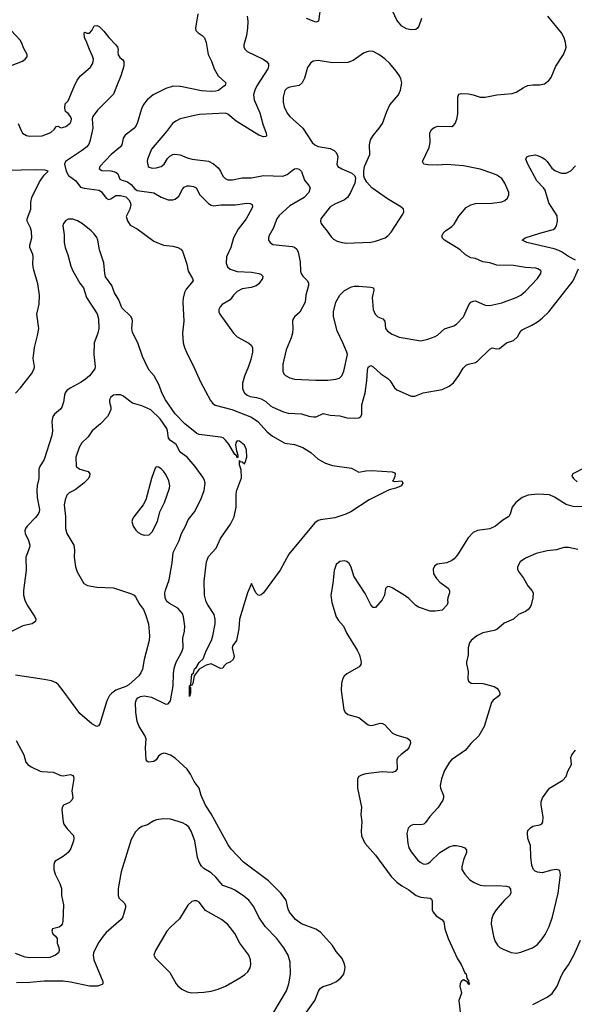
# Model space of a CAD drawing. Header units: inches. Extents: x 1308439 to 1441336, y 959892 to 1036309.
# Tile 36 of 167: x 1324784 to 1329439, y 1002297 to 1010561. Entities that reach past the tile are written whole.
import ezdxf

# ---------------------------------------------------------------- set-up
doc = ezdxf.new("R2010")
doc.units = ezdxf.units.IN
doc.header["$MEASUREMENT"] = 0
doc.layers.add('B3020', color=7, linetype='Continuous')
doc.layers.add('B3021', color=7, linetype='Continuous')

msp = doc.modelspace()

# ---------------------------------------------------------------- linework, layer by layer
at = {"layer": 'B3020', "color": 6}
for points, elevation in [([(1325595.7, 1010000), (1325570, 1009937.4), (1325437.5, 1009802.5), (1325399, 1009750), (1325393.4, 1009730), (1325398.4, 1009650), (1325376.6, 1009550), (1325363.8, 1009516.2), (1325346, 1009494), (1325310, 1009465.4), (1325169.7, 1009370), (1325160.9, 1009350), (1325174.1, 1009290), (1325193.3, 1009253.3), (1325255.2, 1009210), (1325294.5, 1009154.5), (1325326.2, 1009146.2), (1325451.7, 1009131.7), (1325470, 1009116.9), (1325510, 1009064.6), (1325530, 1009052.2), (1325550, 1009059), (1325590, 1009086.5), (1325630, 1009085.7), (1325673.7, 1009073.7), (1325698.8, 1009050), (1325711, 1009030), (1325716, 1009010), (1325709.2, 1008970.8), (1325677.5, 1008910), (1325690, 1008873.4), (1325710, 1008837.4), (1325770, 1008805.5), (1325910, 1008703.7), (1325990, 1008668.5), (1326070, 1008661.8), (1326110, 1008650.6), (1326135.3, 1008635.3), (1326150, 1008618.5), (1326186.1, 1008510), (1326196.7, 1008450), (1326234.5, 1008390), (1326239, 1008370), (1326180.9, 1008299.1), (1326168.4, 1008271.6), (1326157.3, 1008222.7), (1326153.9, 1008190), (1326160.2, 1008030), (1326150.5, 1007930), (1326156, 1007850), (1326166.6, 1007810), (1326192.5, 1007750), (1326239.2, 1007659.2), (1326301.5, 1007521.5), (1326384.5, 1007364.5), (1326401.9, 1007341.9), (1326424.7, 1007324.7), (1326563.5, 1007290), (1326730, 1007226.2), (1326781.7, 1007190), (1326862, 1007102), (1326906.7, 1007066.7), (1327010, 1007008.2), (1327090, 1006997), (1327159.8, 1006970), (1327227.6, 1006930), (1327290, 1006872.6), (1327350, 1006838.2), (1327410, 1006819.1), (1327570, 1006797.2), (1327630, 1006764.2), (1327690, 1006774.9), (1327736.2, 1006776.2), (1327910, 1006766.8), (1327930, 1006758), (1327934.8, 1006750), (1327933.4, 1006726.6), (1327921, 1006699), (1327912, 1006690), (1327930, 1006684), (1327990.5, 1006690.5), (1328000.7, 1006670), (1327986.8, 1006650), (1327975.6, 1006644.4), (1327941, 1006630), (1327883.8, 1006616.2), (1327717.6, 1006530), (1327562.4, 1006430), (1327522.3, 1006410), (1327430, 1006378.9), (1327310, 1006363.6), (1327290, 1006357.8), (1327261.8, 1006338.2), (1327043.3, 1006076.7), (1326970, 1005940.7), (1326830, 1005749.9), (1326810, 1005733.5), (1326790, 1005727.4), (1326785.1, 1005730), (1326767, 1005750), (1326730, 1005829.3), (1326697.1, 1005750), (1326629.4, 1005530.6), (1326623.5, 1005450), (1326603.7, 1005350), (1326571.8, 1005308.2), (1326568.2, 1005290), (1326584, 1005216), (1326574.8, 1005190), (1326550, 1005168.7), (1326521, 1005159), (1326501, 1005139), (1326490, 1005118), (1326470, 1005115.3), (1326390, 1005155.1), (1326350, 1005143.7), (1326290.8, 1005110), (1326247.1, 1005052.9), (1326237, 1004990), (1326230, 1004973.2), (1326220.1, 1004980.1), (1326230, 1005067.7), (1326242.9, 1005077.1), (1326250, 1005112.8), (1326262.8, 1005117.2), (1326290, 1005165.3), (1326323.4, 1005196.6), (1326350, 1005262.7), (1326393.3, 1005350), (1326405.8, 1005390), (1326423.5, 1005490), (1326425.3, 1005530), (1326416.9, 1005570), (1326362.7, 1005650), (1326350, 1005676), (1326335.4, 1005730), (1326331.1, 1005850), (1326351.9, 1006010), (1326370, 1006056.5), (1326433.2, 1006126.8), (1326470, 1006207), (1326554.1, 1006325.9), (1326584, 1006390), (1326599.9, 1006470), (1326599.7, 1006570), (1326604.4, 1006604.4), (1326645.1, 1006714.9), (1326643.4, 1006783.4), (1326630, 1006826), (1326628, 1006852), (1326630, 1006860.7), (1326633, 1006853), (1326650, 1006849.1), (1326670, 1006834.7), (1326676.4, 1006843.6), (1326689, 1006890), (1326687, 1006950), (1326670, 1006990.9), (1326630, 1007022.5), (1326610, 1007026.3), (1326597.5, 1007010), (1326594.5, 1006990), (1326602.4, 1006942.4), (1326613.8, 1006906.2), (1326614.2, 1006885.8), (1326610, 1006883.9), (1326604.8, 1006904.8), (1326590, 1006912.8), (1326538, 1006998), (1326512, 1007032), (1326490.6, 1007050.6), (1326470, 1007057.5), (1326290, 1007080.1), (1326270, 1007089.4), (1326170, 1007168), (1326090, 1007252.9), (1326006.9, 1007370), (1325976.8, 1007430), (1325953.3, 1007493.3), (1325911.7, 1007571.7), (1325870, 1007618.9), (1325858.3, 1007638.3), (1325815.8, 1007735.8), (1325776.1, 1007850), (1325730, 1007935.9), (1325723.9, 1007970), (1325729.5, 1008030), (1325727.1, 1008050), (1325717.7, 1008070), (1325642.5, 1008142.5), (1325616.8, 1008210), (1325578.7, 1008270), (1325557.4, 1008330), (1325504.3, 1008404.3), (1325497.8, 1008430), (1325490, 1008520.3), (1325454.2, 1008630), (1325439.2, 1008710), (1325430, 1008734.1), (1325410, 1008762.7), (1325383, 1008790), (1325310, 1008847), (1325270, 1008872.4), (1325230, 1008886.2), (1325210, 1008888.3), (1325190, 1008886.8), (1325170, 1008877), (1325151.4, 1008850), (1325146.7, 1008830), (1325156.5, 1008756.5), (1325157.6, 1008690), (1325165.7, 1008650), (1325188.3, 1008588.3), (1325213.3, 1008493.3), (1325230, 1008453), (1325287.6, 1008350), (1325318.7, 1008310), (1325345.6, 1008230), (1325432.9, 1008092.9), (1325444.2, 1008050), (1325447.2, 1007970), (1325438.7, 1007930), (1325408.1, 1007850), (1325406, 1007750), (1325418.1, 1007650), (1325413.3, 1007630), (1325370, 1007572.9), (1325336.7, 1007543.3), (1325300.7, 1007519.3), (1325206.1, 1007470), (1325180.2, 1007450), (1325166.3, 1007430), (1325159.4, 1007410), (1325152.2, 1007350), (1325137.6, 1007310), (1325126.4, 1007293.6), (1325076.7, 1007250), (1325061.6, 1007230), (1325054.9, 1007190), (1325060.1, 1007110), (1325053.2, 1007070), (1324989.2, 1006870), (1324952, 1006810), (1324944.5, 1006790), (1324943.7, 1006710), (1324929.4, 1006650.6), (1324926.4, 1006610), (1324931.3, 1006550), (1324949.2, 1006450), (1324946.7, 1006430), (1324937.5, 1006410), (1324916.7, 1006383.3), (1324846.4, 1006310), (1324832.4, 1006290), (1324827.8, 1006270), (1324828.5, 1006250), (1324856.8, 1006190), (1324867.8, 1006150), (1324865.8, 1006130), (1324834.7, 1006050), (1324837.7, 1005942.3), (1324815.5, 1005770), (1324814.9, 1005730), (1324826.3, 1005690), (1324847.3, 1005647.3), (1324912.1, 1005550), (1324919.7, 1005530), (1324915.8, 1005510), (1324889.5, 1005490.5), (1324810, 1005473.6), (1324710, 1005423.7)], 2700), ([(1324772.1, 1009690), (1324795.4, 1009630), (1324807.9, 1009610), (1324841.8, 1009590), (1324870, 1009582.6), (1324973.7, 1009586.3), (1325045.5, 1009614.5), (1325077.1, 1009642.9), (1325090, 1009664.3), (1325110, 1009667.8), (1325117.9, 1009657.9), (1325132.6, 1009652.6), (1325170, 1009663.9), (1325206.3, 1009693.7), (1325216.2, 1009710), (1325217.5, 1009730), (1325209, 1009750), (1325190, 1009774.3), (1325167.9, 1009790), (1325161.7, 1009818.3), (1325164.4, 1009855.6), (1325190, 1009879.1), (1325241.8, 1010000)], 2700), ([(1326063.1, 1010000), (1326010, 1009984.5), (1325905.1, 1009930), (1325852.7, 1009890), (1325823.7, 1009850), (1325806.7, 1009813.3), (1325768.6, 1009690), (1325750, 1009653), (1325668.4, 1009591.6), (1325652.7, 1009567.3), (1325640.7, 1009510), (1325630, 1009493.1), (1325550.3, 1009430), (1325457.2, 1009330), (1325450.1, 1009310), (1325474.4, 1009294.4), (1325550, 1009293), (1325590, 1009281.8), (1325608.9, 1009268.9), (1325623.9, 1009223.9), (1325636.2, 1009216.2), (1325690, 1009201.2), (1325718.6, 1009178.6), (1325750, 1009141.2), (1325770, 1009128.7), (1325910, 1009107.5), (1325970, 1009072.4), (1326030, 1009050.6), (1326070, 1009048), (1326090, 1009054.4), (1326119.5, 1009080.5), (1326150, 1009137.7), (1326165.1, 1009154.9), (1326190, 1009165.5), (1326210, 1009166.8), (1326242.4, 1009162.4), (1326265, 1009150), (1326295.7, 1009090), (1326370, 1009018), (1326390, 1009004.8), (1326410, 1008999.9), (1326473.4, 1009006.6), (1326593.6, 1009006.4), (1326690, 1009021.4), (1326718.7, 1009018.7), (1326735.8, 1009010), (1326737.5, 1008990), (1326729, 1008970), (1326683.4, 1008890), (1326617.7, 1008802.3), (1326577.9, 1008730), (1326557.1, 1008650), (1326520.4, 1008570), (1326518.2, 1008518.2), (1326528, 1008488), (1326550, 1008467.8), (1326610, 1008449.1), (1326730, 1008441.6), (1326792.4, 1008432.4), (1326806.8, 1008426.8), (1326824.8, 1008410), (1326820.6, 1008390), (1326790, 1008345.6), (1326770, 1008327.3), (1326725.4, 1008314.6), (1326650, 1008303.7), (1326610, 1008279.7), (1326579.7, 1008250), (1326550, 1008209.9), (1326484.6, 1008170), (1326465.5, 1008150), (1326455.8, 1008130), (1326456.6, 1008110), (1326465.1, 1008090), (1326577.1, 1007930), (1326610, 1007900.3), (1326707.2, 1007847.2), (1326727.1, 1007830), (1326737.9, 1007810), (1326736.9, 1007770), (1326724, 1007710), (1326705.1, 1007650), (1326671.4, 1007570), (1326654.4, 1007510), (1326654.1, 1007470), (1326659.9, 1007450), (1326670.1, 1007430), (1326692.1, 1007410), (1326719, 1007399), (1326771.1, 1007391.1), (1326810, 1007379.4), (1326850, 1007356.8), (1326890, 1007321.2), (1326910, 1007309.2), (1326997.7, 1007270), (1327037.4, 1007257.4), (1327150, 1007251.8), (1327210, 1007233.4), (1327250, 1007227.1), (1327271.8, 1007228.2), (1327330, 1007255.1), (1327390, 1007241.7), (1327470, 1007237.1), (1327530, 1007220.4), (1327590, 1007216), (1327630, 1007220.3), (1327647.8, 1007232.2), (1327656, 1007250), (1327656.1, 1007330), (1327683.2, 1007430), (1327698, 1007530), (1327702.6, 1007617.4), (1327710, 1007644.3), (1327724.4, 1007655.6), (1327730, 1007658.7), (1327750, 1007647.7), (1327814.5, 1007590), (1327874.8, 1007550), (1327893.3, 1007530), (1327930, 1007471.6), (1327950, 1007453.5), (1328070, 1007401.5), (1328099.2, 1007400.8), (1328170, 1007428.6), (1328330, 1007458.1), (1328390, 1007485.4), (1328425.8, 1007514.2), (1328470, 1007574.2), (1328504.9, 1007635.1), (1328530, 1007661.3), (1328550, 1007671.1), (1328610, 1007685.2), (1328625.7, 1007694.3), (1328730, 1007796.8), (1328750, 1007807.3), (1328790, 1007799.8), (1328810, 1007801.4), (1328870, 1007849), (1328930, 1007868.8), (1328961.2, 1007898.8), (1328990.2, 1007949.8), (1329000.9, 1007959.1), (1329083.6, 1007996.4), (1329130, 1008024.7), (1329170, 1008056.3), (1329225.4, 1008110), (1329428.4, 1008370), (1329473.7, 1008470)], 2800), ([(1326771.6, 1010000), (1326757.3, 1009970), (1326747.2, 1009930), (1326751.5, 1009890), (1326799.3, 1009779.3), (1326823.8, 1009683.8), (1326851.8, 1009610), (1326854.3, 1009585.7), (1326850, 1009579.8), (1326830, 1009577.3), (1326790, 1009593.5), (1326601.7, 1009710), (1326530, 1009767.5), (1326510, 1009776.5), (1326294.2, 1009765.8), (1326250, 1009758.4), (1326131.1, 1009728.9), (1326093.6, 1009710), (1326067, 1009690), (1326016.7, 1009623.3), (1325890, 1009473.8), (1325855.8, 1009390), (1325852.6, 1009370), (1325862.8, 1009330), (1325870, 1009322.8), (1325896.1, 1009316.1), (1325930, 1009318.1), (1325972.7, 1009330), (1325995.4, 1009350), (1326023.7, 1009396.3), (1326043.1, 1009416.9), (1326069.5, 1009430.5), (1326086.5, 1009433.5), (1326130, 1009427.1), (1326190, 1009402.1), (1326230.7, 1009390.7), (1326370, 1009373.2), (1326410, 1009352.3), (1326450, 1009317.3), (1326469.3, 1009290), (1326490, 1009247.2), (1326507.4, 1009227.4), (1326530, 1009218.2), (1326550, 1009216.1), (1326570, 1009216.6), (1326650, 1009234.4), (1326730, 1009235), (1326830, 1009253.4), (1326991.7, 1009248.3), (1327030, 1009261.3), (1327070, 1009296.9), (1327090, 1009308.9), (1327110, 1009312.3), (1327130, 1009307.1), (1327148, 1009288), (1327175.4, 1009215.4), (1327211.4, 1009170), (1327221, 1009150), (1327209.4, 1009110), (1327171.6, 1009068.4), (1327050, 1008999.8), (1326961.4, 1008918.6), (1326941.3, 1008890), (1326911.2, 1008810), (1326877.8, 1008750), (1326871.7, 1008730), (1326873.6, 1008710), (1326885.2, 1008690), (1326910, 1008675.1), (1327070, 1008657), (1327090.8, 1008650.8), (1327110, 1008635.1), (1327121.9, 1008610), (1327139.1, 1008530), (1327140.4, 1008450), (1327146.7, 1008430), (1327159.2, 1008410), (1327199.6, 1008370), (1327207.6, 1008350), (1327207.5, 1008330), (1327185.4, 1008250), (1327179.6, 1008190), (1327134.7, 1008105.3), (1327091.5, 1008068.5), (1327075.6, 1008044.4), (1327072.8, 1008030), (1327077.8, 1007970), (1327072.8, 1007930), (1327062.6, 1007890), (1327021.3, 1007790), (1326992.5, 1007670), (1326993.5, 1007610), (1327001.1, 1007590), (1327015, 1007575), (1327050, 1007554.7), (1327090, 1007543.9), (1327270, 1007536.3), (1327370, 1007536.7), (1327436.7, 1007543.3), (1327466.8, 1007553.2), (1327487.9, 1007572.1), (1327503.9, 1007610), (1327534, 1007750), (1327530.3, 1007770), (1327497.3, 1007850), (1327450, 1007950), (1327417.3, 1008070), (1327416.8, 1008110), (1327437.4, 1008190), (1327469.9, 1008250), (1327510, 1008288.7), (1327570, 1008318.1), (1327590, 1008323.9), (1327630, 1008325), (1327730, 1008317.7), (1327752.7, 1008310), (1327756.8, 1008290), (1327741.8, 1008230), (1327751.6, 1008130), (1327768.9, 1008090), (1327778.5, 1008078.5), (1327790, 1008067.5), (1327830.9, 1008050.9), (1327848.7, 1008030), (1327855.4, 1007970), (1327870, 1007946.5), (1327910, 1007921.9), (1327970, 1007897.9), (1328150, 1007865.7), (1328210, 1007878.7), (1328270, 1007900.9), (1328290, 1007913.3), (1328350, 1007966.1), (1328428, 1007992), (1328450, 1008005.2), (1328510, 1008067.7), (1328553.1, 1008166.9), (1328570.6, 1008190), (1328590, 1008199.9), (1328610, 1008201.7), (1328690, 1008166.5), (1328730, 1008162.9), (1328830, 1008185.5), (1328950, 1008229.1), (1328990, 1008250.1), (1329030, 1008284.1), (1329131.1, 1008390), (1329158.5, 1008430), (1329160.7, 1008450), (1329156, 1008456), (1329134, 1008470), (1329114.8, 1008474.8), (1329030, 1008481.2), (1328930, 1008498), (1328790, 1008500.3), (1328730, 1008520.4), (1328670, 1008529.9), (1328610, 1008557.1), (1328570, 1008563.5), (1328526.8, 1008586.8), (1328479.9, 1008630), (1328451.3, 1008650), (1328348.6, 1008710), (1328329.9, 1008730), (1328328.9, 1008750), (1328339.4, 1008770), (1328358.5, 1008790), (1328410, 1008826.1), (1328430, 1008846.3), (1328468.6, 1008911.4), (1328530, 1008984.7), (1328570, 1009006.9), (1328610, 1009019), (1328750, 1009021.8), (1328830, 1009032.1), (1328856.2, 1009043.8), (1328877.3, 1009062.7), (1328889.3, 1009090), (1328889.2, 1009110.8), (1328855.7, 1009190), (1328830, 1009227.7), (1328790, 1009255.4), (1328756.5, 1009270), (1328650, 1009305.5), (1328510, 1009334.7), (1328370, 1009345.3), (1328290, 1009340.3), (1328210, 1009342.1), (1328176.4, 1009350), (1328166.1, 1009370), (1328219.6, 1009490), (1328228.1, 1009530), (1328227.5, 1009610), (1328241, 1009639), (1328263.3, 1009656.7), (1328292.2, 1009667.8), (1328410, 1009664.4), (1328425.9, 1009674.1), (1328437.9, 1009690), (1328453.2, 1009726.8), (1328461.6, 1009770), (1328460.9, 1009910), (1328470, 1009935.5), (1328490, 1009941.5), (1328550, 1009938.5), (1328590, 1009931), (1328650, 1009911.2), (1328690, 1009910.1), (1328790, 1009931.4), (1328917.5, 1009942.5), (1328950, 1009952.8), (1329010, 1009990.1), (1329030.8, 1010000)], 2900), ([(1326495.3, 1010000), (1326451.6, 1009968.4), (1326430, 1009962.2), (1326390, 1009959.5), (1326310, 1009964.3), (1326133.3, 1010000)], 2800), ([(1327080.9, 1010000), (1327050, 1009995), (1327030, 1009987.5), (1327010, 1009966.2), (1326996.4, 1009910), (1326995.8, 1009870), (1327003, 1009830), (1327030, 1009776), (1327051.5, 1009750), (1327161.1, 1009650), (1327238.5, 1009530), (1327262.3, 1009510), (1327290, 1009498.3), (1327390, 1009480.2), (1327424.3, 1009464.3), (1327438.8, 1009450), (1327449.2, 1009430), (1327452.8, 1009410), (1327445.8, 1009350), (1327455.3, 1009330), (1327487.3, 1009310), (1327573.1, 1009273.1), (1327595.5, 1009250), (1327602.6, 1009230), (1327596.6, 1009190), (1327560.5, 1009110), (1327536, 1009070), (1327510, 1009048.5), (1327430, 1009013.3), (1327390.3, 1008989.7), (1327312.5, 1008890), (1327309.5, 1008870), (1327314.8, 1008850), (1327327.3, 1008830), (1327365.7, 1008785.7), (1327398, 1008738), (1327419.2, 1008719.2), (1327450, 1008703.4), (1327490, 1008690.9), (1327530, 1008686.8), (1327590, 1008689.2), (1327730, 1008694.7), (1327770, 1008703.1), (1327850.9, 1008730), (1327873.6, 1008746.4), (1327901, 1008779), (1327999.5, 1008930), (1328007, 1008950), (1328004, 1008970), (1327984.1, 1008990), (1327870, 1009058.8), (1327739.3, 1009150), (1327697.8, 1009197.8), (1327678.8, 1009230), (1327672.8, 1009250), (1327671.5, 1009290), (1327677.5, 1009330), (1327722.1, 1009430), (1327719.3, 1009510), (1327727.1, 1009552.9), (1327749.9, 1009590.1), (1327801.5, 1009650), (1327828.7, 1009690), (1327865, 1009790), (1327891.9, 1009848.1), (1327963.6, 1009930), (1327980.7, 1009970), (1327985.8, 1010000)], 3000), ([(1329450, 1008544.3), (1329390, 1008572.6), (1329332.9, 1008612.9), (1329310, 1008623.9), (1329270, 1008637.8), (1329041.5, 1008690), (1329000.3, 1008710), (1329025.8, 1008730), (1329150, 1008770.5), (1329260.6, 1008799.4), (1329275.9, 1008810), (1329289.3, 1008830), (1329297.9, 1008870), (1329294.4, 1008914.4), (1329224.4, 1009024.4), (1329195.5, 1009130), (1329181.8, 1009150), (1329124.5, 1009210), (1329049.9, 1009350), (1329033.6, 1009390), (1329042, 1009410), (1329060.2, 1009419.8), (1329110, 1009427.1), (1329130, 1009422.8), (1329170, 1009404.9), (1329191.3, 1009390), (1329210, 1009372.3), (1329250, 1009316), (1329275.1, 1009295.1), (1329330, 1009273.9), (1329370, 1009274.3), (1329410, 1009293.9), (1329450, 1009334.1)], 2800), ([(1324750, 1007426), (1324790, 1007471.6), (1324883.4, 1007590), (1324906.5, 1007630), (1324908.2, 1007650), (1324896.3, 1007716.3), (1324907.7, 1007810), (1324933.9, 1007910), (1324944.1, 1007970), (1324928.8, 1008090), (1324946.3, 1008173.7), (1324949.2, 1008250), (1324935.8, 1008344.2), (1324898.4, 1008470), (1324894, 1008510), (1324897.8, 1008570), (1324895, 1008590), (1324868.3, 1008650), (1324869.4, 1008670), (1324885.1, 1008730), (1324882.5, 1008782.5), (1324874, 1008814), (1324847.2, 1008870), (1324847, 1008890), (1324877.9, 1008970), (1324877.6, 1009030), (1324886, 1009070), (1324950, 1009199.1), (1324990, 1009255.1), (1325022.6, 1009290), (1324997.2, 1009297.2), (1324921.9, 1009301.9), (1324670, 1009294.6)], 2700), ([(1327190.1, 1002229.9), (1327261, 1002330), (1327293.1, 1002406.9), (1327308.4, 1002431.6), (1327330, 1002446.9), (1327394.4, 1002465.6), (1327443.8, 1002490), (1327479.5, 1002520.5), (1327504.5, 1002550), (1327514.2, 1002585.8), (1327514.6, 1002610), (1327510, 1002634.7), (1327490, 1002682.6), (1327439.7, 1002739.7), (1327410, 1002790.8), (1327310, 1002902.5), (1327268.4, 1002928.4), (1327150, 1002971.6), (1327099.2, 1003010), (1327049.5, 1003070), (1327036.9, 1003096.9), (1327021.2, 1003170), (1326974.4, 1003230), (1326872.8, 1003332.8), (1326662.6, 1003490), (1326560, 1003600), (1326534.8, 1003634.8), (1326390, 1003897.1), (1326344.3, 1003970), (1326307.1, 1004050), (1326289.4, 1004110), (1326247.2, 1004167.2), (1326216.4, 1004230), (1326188.3, 1004270), (1326090, 1004361.8), (1326050, 1004387.2), (1326010, 1004402.9), (1325990, 1004403.9), (1325970, 1004396.7), (1325950, 1004379.5), (1325929.8, 1004350.2), (1325910, 1004334.6), (1325868.9, 1004328.9), (1325855.8, 1004335.8), (1325846.4, 1004350), (1325840.8, 1004450), (1325844.6, 1004524.6), (1325833.6, 1004553.6), (1325786.4, 1004630), (1325771, 1004670), (1325757.8, 1004750), (1325756.8, 1004830), (1325764.5, 1004855.5), (1325776.3, 1004870), (1325798.7, 1004881.3), (1325830, 1004886.3), (1325890, 1004874), (1326010, 1004815.9), (1326030, 1004817.8), (1326050, 1004844.7), (1326071.7, 1004970), (1326073.9, 1005070), (1326081.7, 1005118.3), (1326098.3, 1005170), (1326145, 1005255), (1326156.3, 1005290), (1326153.8, 1005370), (1326166.7, 1005430), (1326169.1, 1005470), (1326159.2, 1005550), (1326150, 1005576.7), (1326110, 1005623), (1326040.4, 1005660.4), (1326018.5, 1005678.5), (1326004.6, 1005710), (1326002.3, 1005750), (1326006.6, 1005773.4), (1326039.3, 1005860.7), (1326063.4, 1006003.4), (1326072.9, 1006090), (1326123.5, 1006190), (1326142.8, 1006250), (1326176.4, 1006310), (1326197.6, 1006362.4), (1326252, 1006430), (1326304.7, 1006535.3), (1326331.6, 1006610), (1326339.9, 1006670), (1326335.1, 1006695.1), (1326322.3, 1006722.3), (1326256.6, 1006810), (1326190, 1006890.2), (1326131.1, 1006931.1), (1326096.2, 1006996.2), (1326048.8, 1007030), (1326031.9, 1007050), (1326025.7, 1007110), (1326018.9, 1007130), (1325962.2, 1007210), (1325885.9, 1007285.9), (1325810, 1007319.9), (1325730, 1007342.2), (1325650, 1007405.6), (1325630, 1007412.4), (1325590, 1007413.9), (1325570, 1007409.1), (1325548, 1007392), (1325538, 1007370), (1325537.7, 1007350), (1325547.8, 1007310), (1325547.9, 1007290), (1325533.3, 1007250), (1325519.9, 1007230), (1325463.2, 1007170), (1325393.4, 1007110), (1325359.5, 1007060.5), (1325305.4, 1007010), (1325282.5, 1006970), (1325255.6, 1006890), (1325259, 1006810), (1325287.9, 1006787.9), (1325359.8, 1006770), (1325372.7, 1006750), (1325371.1, 1006730), (1325361.9, 1006710), (1325323.4, 1006670), (1325250, 1006615.9), (1325198.7, 1006590), (1325179.9, 1006570), (1325164.2, 1006530), (1325157.5, 1006490), (1325168.1, 1006391.9), (1325167.8, 1006290), (1325179.4, 1006250), (1325239.6, 1006150), (1325245.1, 1006110), (1325242.1, 1006050), (1325251, 1005970), (1325265.8, 1005925.8), (1325321.4, 1005830), (1325352.6, 1005812.6), (1325430, 1005797.7), (1325572.5, 1005792.5), (1325723, 1005743), (1325745.8, 1005730), (1325757.1, 1005717.1), (1325790, 1005655.2), (1325822, 1005610), (1325840.2, 1005570), (1325865.9, 1005490), (1325873.4, 1005390), (1325869.5, 1005350), (1325829, 1005191), (1325813.9, 1005110), (1325800.9, 1005079.1), (1325784.6, 1005055.4), (1325700.2, 1004979.8), (1325675.1, 1004964.9), (1325590, 1004933.5), (1325557.6, 1004910), (1325538.9, 1004890), (1325516.1, 1004843.9), (1325455.9, 1004650), (1325445.2, 1004634.8), (1325430.2, 1004629.8), (1325390, 1004650.5), (1325290, 1004738.3), (1325150, 1004928.6), (1325110, 1004978.2), (1325090, 1004994.7), (1325050, 1005010.8), (1324990, 1005024), (1324750, 1005058.9)], 2800), ([(1329535.1, 1006804.9), (1329427.5, 1006750), (1329421.8, 1006738.2), (1329419.5, 1006730), (1329432.5, 1006710), (1329461.8, 1006681.8)], 2800), ([(1329510, 1006473.2), (1329430, 1006475), (1329370, 1006493.1), (1329273.7, 1006553.7), (1329230, 1006572.6), (1329130, 1006577.8), (1329052.4, 1006570), (1329001.9, 1006550), (1328949.5, 1006510), (1328918.2, 1006470), (1328900.9, 1006410), (1328888.9, 1006391.1), (1328839.4, 1006360.6), (1328777.9, 1006310), (1328730, 1006287.5), (1328626.7, 1006273.3), (1328590, 1006258.4), (1328547, 1006213), (1328458.1, 1006070), (1328430, 1006036.4), (1328410, 1006020.9), (1328370, 1006003.8), (1328288.5, 1005991.5), (1328266.7, 1005973.3), (1328255.2, 1005950), (1328258.1, 1005910), (1328281.9, 1005870), (1328310, 1005841.4), (1328380.9, 1005790), (1328391.7, 1005770), (1328390.2, 1005750), (1328377.3, 1005710), (1328374.6, 1005690), (1328378, 1005670), (1328371.6, 1005650), (1328330, 1005606.5), (1328270, 1005595.9), (1328230, 1005596.1), (1328130, 1005630.4), (1328110, 1005643.1), (1328050, 1005703.1), (1328010, 1005731.7), (1327910, 1005792.3), (1327890, 1005801.1), (1327870, 1005803.1), (1327853.8, 1005786.2), (1327845.1, 1005730), (1327827.6, 1005692.4), (1327770, 1005628.2), (1327750, 1005627.6), (1327730, 1005648.8), (1327684.2, 1005744.2), (1327589.3, 1005890), (1327565.8, 1005965.8), (1327550, 1005997.7), (1327530, 1006014.5), (1327510, 1006019.8), (1327470, 1006014), (1327440.8, 1005990), (1327422.6, 1005937.4), (1327412.7, 1005830), (1327394.8, 1005730), (1327403, 1005670), (1327441.4, 1005550), (1327459.9, 1005519.9), (1327502.7, 1005470), (1327530.2, 1005410), (1327617.1, 1005270), (1327635.8, 1005230), (1327650.2, 1005170), (1327647.8, 1005150), (1327634, 1005130), (1327529.3, 1005070.7), (1327508.6, 1005051.4), (1327493.7, 1005026.3), (1327483.8, 1004990), (1327481.7, 1004930), (1327504.5, 1004770), (1327516.2, 1004750), (1327538, 1004730), (1327630, 1004704), (1327710, 1004643), (1327730, 1004638.4), (1327750, 1004640.7), (1327810, 1004655.5), (1327830, 1004653.5), (1327846.2, 1004646.2), (1327913.8, 1004573.8), (1327950, 1004556.3), (1328039.6, 1004530), (1328060.9, 1004510), (1328063.8, 1004490), (1328050.8, 1004450), (1328033.9, 1004430), (1327984.8, 1004395.2), (1327958.3, 1004370), (1327949.2, 1004350), (1327951.9, 1004270), (1327936, 1004250), (1327910, 1004243.2), (1327827.5, 1004247.5), (1327688.5, 1004231.5), (1327657.1, 1004222.9), (1327631.8, 1004210), (1327618.1, 1004190), (1327620.4, 1004110), (1327653.1, 1003953.1), (1327648.4, 1003890), (1327654.3, 1003830), (1327648.8, 1003750), (1327653.2, 1003710), (1327681.8, 1003650), (1327769.2, 1003550), (1327902.9, 1003370), (1327950, 1003322.6), (1327990, 1003291.3), (1328050, 1003258.7), (1328110.7, 1003210.7), (1328150, 1003196.4), (1328228.3, 1003188.3), (1328239.2, 1003179.2), (1328246.2, 1003166.2), (1328245.5, 1003090), (1328253.6, 1003070), (1328278.6, 1003038.6), (1328328.4, 1003008.4), (1328342.8, 1002990), (1328352.6, 1002930), (1328379.2, 1002850), (1328460, 1002680), (1328490, 1002631.4), (1328521.5, 1002561.5), (1328530, 1002552.2), (1328537.6, 1002517.6), (1328544, 1002504), (1328550, 1002501), (1328553.2, 1002473.2), (1328558, 1002470), (1328556.9, 1002463.1), (1328550, 1002464), (1328542, 1002482), (1328510, 1002502.7), (1328490, 1002489.4), (1328481.5, 1002470), (1328479.1, 1002450), (1328492.4, 1002390), (1328469.2, 1002330), (1328483.5, 1002210)], 2800), ([(1329470, 1006114.8), (1329390, 1006132.1), (1329350, 1006131.5), (1329290, 1006111.1), (1329210, 1006103.1), (1329117.7, 1006082.3), (1329030, 1006042.5), (1328985.4, 1006010), (1328963.2, 1005970), (1328963.2, 1005950), (1328970.2, 1005930), (1329013, 1005873), (1329049, 1005810), (1329082.7, 1005770), (1329093.1, 1005750), (1329091.5, 1005710), (1329076.6, 1005650), (1329067.3, 1005630), (1329050.7, 1005610), (1329030, 1005595), (1328970, 1005569.9), (1328929.1, 1005530.9), (1328850, 1005495.5), (1328790, 1005444), (1328766.2, 1005433.8), (1328670, 1005414.6), (1328620.1, 1005390), (1328574.2, 1005350), (1328560.4, 1005330), (1328546.8, 1005290), (1328548.4, 1005230), (1328533.5, 1005170), (1328533.5, 1005153.5), (1328547.5, 1005090), (1328546.3, 1005030), (1328550.3, 1005010), (1328573, 1004993), (1328669.9, 1004990.1), (1328765.6, 1004965.6), (1328789.4, 1004950), (1328804.5, 1004930), (1328812.6, 1004910), (1328810.1, 1004890), (1328759.1, 1004850), (1328744.7, 1004830), (1328681.4, 1004630), (1328636.8, 1004550), (1328570, 1004485.4), (1328525.1, 1004430), (1328407.9, 1004350), (1328391.2, 1004330), (1328350, 1004259.8), (1328323.1, 1004190), (1328313.1, 1004133.1), (1328317, 1004110), (1328340.7, 1004050), (1328341.3, 1004030), (1328334.3, 1004010), (1328294.3, 1003945.7), (1328225.7, 1003874.3), (1328190, 1003823.5), (1328174.9, 1003810), (1328150, 1003803.6), (1328090, 1003806), (1328064.2, 1003795.8), (1328045, 1003775), (1328032.8, 1003730), (1328040.4, 1003650), (1328050.1, 1003610), (1328070, 1003576.1), (1328123.3, 1003510), (1328144.6, 1003490), (1328170, 1003476.4), (1328190, 1003473.6), (1328210, 1003479.5), (1328230, 1003492.5), (1328309.6, 1003570.4), (1328390, 1003618.7), (1328426.3, 1003630), (1328450, 1003630.4), (1328490, 1003622.5), (1328518.9, 1003610), (1328535.5, 1003590), (1328534.7, 1003570), (1328508.4, 1003510), (1328494.7, 1003450), (1328495.9, 1003430), (1328521.4, 1003390), (1328563, 1003343), (1328598.8, 1003318.8), (1328650, 1003297.7), (1328690, 1003291.1), (1328794.7, 1003294.7), (1328869.5, 1003289.5), (1328890, 1003281.8), (1328903.2, 1003263.2), (1328905.3, 1003230), (1328896.3, 1003210), (1328850, 1003168.1), (1328784.2, 1003090), (1328758.5, 1003050), (1328744.8, 1003010), (1328742.4, 1002970), (1328760.1, 1002870), (1328773.2, 1002830), (1328794.8, 1002794.8), (1328815.2, 1002775.2), (1328840.9, 1002760.9), (1328910, 1002733.3), (1328950, 1002726), (1328990, 1002734.5), (1329087.7, 1002772.3), (1329130, 1002799.3), (1329170, 1002845.6), (1329195.7, 1002884.3), (1329228.2, 1002950), (1329257.2, 1003030), (1329303.7, 1003230), (1329324.3, 1003384.3), (1329316.5, 1003416.5), (1329310, 1003423.1), (1329290, 1003429.8), (1329250, 1003424), (1329170, 1003399.9), (1329130, 1003405), (1329110, 1003415.8), (1329096.3, 1003430), (1329083.2, 1003463.2), (1329075.2, 1003535.2), (1329071.9, 1003630), (1329048.9, 1003690), (1329044.9, 1003735.1), (1329050, 1003755), (1329070, 1003779.6), (1329090, 1003791.2), (1329150, 1003802.4), (1329166.9, 1003813.1), (1329174.5, 1003825.5), (1329178.6, 1003870), (1329160.4, 1003970), (1329162.3, 1003997.7), (1329172.7, 1004030), (1329229.7, 1004110.3), (1329342.5, 1004177.5), (1329371.3, 1004208.7), (1329385.4, 1004254.6), (1329415.8, 1004310), (1329410, 1004370), (1329418.9, 1004390), (1329448.3, 1004430)], 2900), ([(1324753.4, 1004510), (1324819.8, 1004390), (1324836.1, 1004330), (1324852, 1004310), (1324880.2, 1004290), (1324954.4, 1004254.4), (1324970.1, 1004250.1), (1325065.8, 1004245.8), (1325130, 1004218), (1325150, 1004213.8), (1325210, 1004226), (1325230, 1004217.8), (1325236.5, 1004210), (1325238.9, 1004190), (1325221.7, 1004090), (1325229.4, 1004030), (1325220.5, 1004010), (1325201.8, 1003990), (1325151.6, 1003968.4), (1325141, 1003950), (1325138.4, 1003930), (1325148.1, 1003830), (1325155.2, 1003810), (1325181.8, 1003770), (1325234.9, 1003714.9), (1325237.8, 1003690), (1325234.1, 1003670), (1325213.9, 1003606.1), (1325190, 1003570.3), (1325150, 1003536.6), (1325082.4, 1003497.6), (1325075.2, 1003490), (1325069.4, 1003470.6), (1325071.4, 1003430), (1325081.6, 1003390), (1325120.1, 1003310), (1325133.9, 1003270), (1325135.4, 1003210), (1325151.4, 1003131.4), (1325146.8, 1002993.2), (1325140.1, 1002970), (1325130, 1002955.3), (1325114.3, 1002945.6), (1325059.3, 1002930), (1325052.4, 1002910), (1325062.3, 1002890), (1325084.2, 1002870), (1325098, 1002850), (1325099.6, 1002810), (1325113.5, 1002773.5), (1325116.1, 1002750), (1325108.3, 1002730), (1325083.8, 1002710), (1325038, 1002690), (1324870, 1002687), (1324830, 1002692.7), (1324750, 1002723.4)], 2800), ([(1326916.3, 1002230), (1327022.7, 1002410), (1327041.7, 1002470), (1327055.7, 1002550), (1327055.2, 1002650), (1327036.7, 1002710), (1327002.3, 1002770), (1326941.6, 1002850), (1326844.4, 1002950), (1326790, 1003028.9), (1326750, 1003114.1), (1326707, 1003170), (1326654.5, 1003214.5), (1326590, 1003254.9), (1326561.1, 1003270), (1326490, 1003294.7), (1326430, 1003365.2), (1326390, 1003400.9), (1326330, 1003436.5), (1326310, 1003458), (1326290.9, 1003490.9), (1326276.9, 1003530), (1326253, 1003670), (1326221.8, 1003750), (1326202.7, 1003782.7), (1326182.3, 1003802.3), (1326150, 1003820.5), (1326050, 1003851.7), (1325990, 1003854.7), (1325933.3, 1003846.7), (1325910, 1003838), (1325855.9, 1003804.1), (1325810, 1003788.6), (1325780.2, 1003770), (1325755.2, 1003744.8), (1325719.1, 1003680.9), (1325636.6, 1003410), (1325610.1, 1003270), (1325609.1, 1003210), (1325615.3, 1003190), (1325660.1, 1003150), (1325672.6, 1003130), (1325672.4, 1003110), (1325650.5, 1003030), (1325636.9, 1003010), (1325510, 1002898.6), (1325483.9, 1002870), (1325441.5, 1002810), (1325403.8, 1002730), (1325400.9, 1002710), (1325405.1, 1002670), (1325482.9, 1002490), (1325482.2, 1002470), (1325476.3, 1002463.7), (1325437.3, 1002450), (1325370, 1002450.2), (1325210, 1002484.2), (1325150, 1002490.1), (1324990, 1002492.1), (1324870, 1002480), (1324757.4, 1002477.4)], 2900), ([(1329090, 1002296.2), (1329210, 1002356.6), (1329253.2, 1002386.8), (1329296.6, 1002450), (1329327.8, 1002532.2), (1329347.2, 1002570), (1329390.5, 1002629.5), (1329434.8, 1002710), (1329490, 1002836.6)], 2800)]:
    msp.add_lwpolyline(points, dxfattribs=dict(at, elevation=elevation))
for points, elevation in [([(1325930.4, 1006809.6), (1325922, 1006798), (1325888.9, 1006710), (1325844, 1006530), (1325821, 1006490), (1325743.2, 1006390), (1325731, 1006370), (1325726.2, 1006350), (1325735.2, 1006310), (1325757.3, 1006277.3), (1325777.2, 1006257.2), (1325802.4, 1006242.4), (1325830, 1006234), (1325870, 1006238.9), (1325896.2, 1006263.8), (1325941.5, 1006350), (1325960.1, 1006430), (1326000.6, 1006510), (1326042.3, 1006630), (1326043.8, 1006650), (1326036.5, 1006690), (1326010, 1006744.5), (1325990, 1006773.3), (1325970, 1006791.8), (1325950, 1006805)], 2900), ([(1326210, 1004879.3), (1326210, 1004971), (1326218, 1004978), (1326211.6, 1004968.4), (1326216.8, 1004956.8), (1326217, 1004910)], 2700), ([(1326270, 1003166.9), (1326250, 1003166.3), (1326230, 1003158.7), (1326195, 1003130), (1326125.7, 1003014.3), (1326050, 1002945.3), (1326019.6, 1002910), (1325922.7, 1002750), (1325911, 1002710), (1325923.1, 1002683.1), (1326044.8, 1002564.8), (1326095.9, 1002470), (1326110.9, 1002450.9), (1326144.4, 1002424.4), (1326190, 1002401.6), (1326230, 1002393.1), (1326330, 1002398.8), (1326390, 1002408.6), (1326450, 1002424.9), (1326510, 1002448.3), (1326638.6, 1002521.4), (1326674, 1002546), (1326699.1, 1002570), (1326717.8, 1002602.2), (1326725, 1002630), (1326722.5, 1002670), (1326706.7, 1002710), (1326631, 1002810), (1326590.4, 1002890.4), (1326530, 1002967.7), (1326479, 1003010), (1326344.6, 1003084.6), (1326290, 1003154.9)], 3000)]:
    msp.add_lwpolyline(points, close=True, dxfattribs=dict(at, elevation=elevation))
at = {"layer": 'B3021', "color": 6}
for points, elevation in [([(1327302, 1010630), (1327291.2, 1010550), (1327270, 1010539.9), (1327191.7, 1010571.7)], 2900), ([(1328156.8, 1010570), (1328134.3, 1010505.7), (1328124.2, 1010490), (1328110, 1010478.5), (1328070, 1010475.5), (1328030, 1010484.3), (1327990, 1010506), (1327950, 1010557.4), (1327901.9, 1010661.9)], 2900), ([(1326277.7, 1010610), (1326258.8, 1010490), (1326262.3, 1010470), (1326283.1, 1010450), (1326315.5, 1010430), (1326334.3, 1010410), (1326349.7, 1010370), (1326366.4, 1010270), (1326393.4, 1010213.4), (1326415.8, 1010150), (1326450, 1010090.9), (1326512.9, 1010030), (1326509.2, 1010010), (1326495.3, 1010000)], 2800), ([(1326694.4, 1010590), (1326699.4, 1010550), (1326697, 1010490), (1326687.2, 1010430), (1326665.5, 1010350), (1326666.3, 1010330), (1326675.7, 1010310), (1326694, 1010294), (1326828.4, 1010230), (1326855.5, 1010210), (1326870.9, 1010190), (1326873.6, 1010170), (1326867.4, 1010150), (1326774.3, 1010005.7), (1326771.6, 1010000)], 2900), ([(1329030.8, 1010000), (1329050, 1010009.1), (1329090, 1010014.8), (1329150, 1010014.5), (1329190, 1010024.3), (1329225.4, 1010050), (1329244.9, 1010075.1), (1329283.7, 1010170), (1329348.6, 1010270), (1329365.6, 1010310), (1329369.5, 1010330), (1329366.5, 1010370), (1329353.2, 1010410), (1329332, 1010450), (1329217.7, 1010590)], 2900), ([(1324670, 1010160.4), (1324806, 1010214), (1324829.9, 1010230), (1324846.7, 1010250), (1324847.7, 1010270), (1324818.2, 1010318.2), (1324800.2, 1010370), (1324788.4, 1010390), (1324675.6, 1010510)], 2800), ([(1325241.8, 1010000), (1325265.2, 1010054.8), (1325294.5, 1010090), (1325377.7, 1010162.3), (1325395.4, 1010190), (1325401.9, 1010210), (1325402.5, 1010230), (1325395.9, 1010255.9), (1325369.4, 1010310), (1325342.7, 1010382.7), (1325327.1, 1010410), (1325325.2, 1010450), (1325330, 1010456), (1325347.3, 1010447.3), (1325370, 1010447.3), (1325389.2, 1010470), (1325409.2, 1010510), (1325430, 1010512.7), (1325450, 1010504), (1325490, 1010464.9), (1325531, 1010411), (1325592, 1010350), (1325604.9, 1010330), (1325610.3, 1010310), (1325606.7, 1010290), (1325610, 1010266.8), (1325624.2, 1010244.2), (1325650, 1010224), (1325659.3, 1010210), (1325658.2, 1010170), (1325632.8, 1010090), (1325595.7, 1010000)], 2700), ([(1327985.8, 1010000), (1327991, 1010030), (1327983.7, 1010063.7), (1327971, 1010090), (1327943.9, 1010130), (1327890, 1010192.5), (1327850, 1010231.5), (1327798.2, 1010270), (1327750, 1010293.2), (1327730, 1010296.4), (1327710, 1010295.6), (1327670, 1010280.4), (1327581.6, 1010218.4), (1327537.4, 1010202.6), (1327410, 1010200.4), (1327290, 1010219.8), (1327247.7, 1010212.3), (1327224.3, 1010195.7), (1327200.1, 1010159.9), (1327175, 1010070), (1327155.8, 1010030), (1327130, 1010007.9), (1327080.9, 1010000)], 3000), ([(1326133.3, 1010000), (1326130, 1010000.7), (1326070, 1010002), (1326063.1, 1010000)], 2800)]:
    msp.add_lwpolyline(points, dxfattribs=dict(at, elevation=elevation))

doc.saveas('drawing.dxf')
